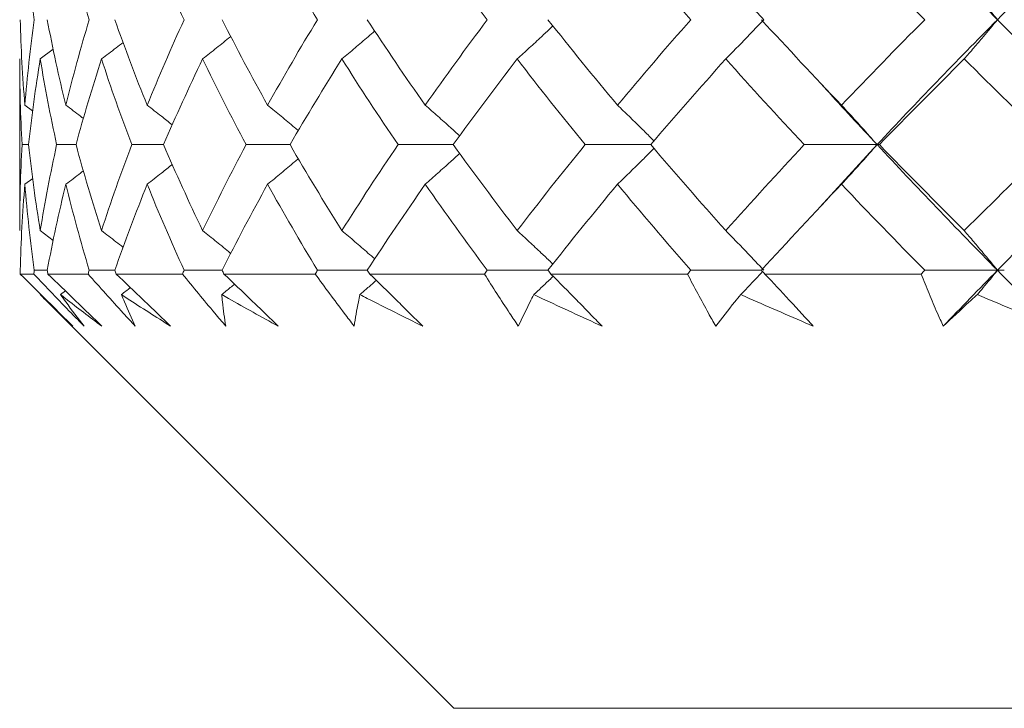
# Model space of a CAD drawing. Header units: inches. Extents: x 1.8 to 31.6, y 1.9 to 20.6.
# Tile 64 of 81: x 29.377 to 29.66, y 9.881 to 10.079. Entities that reach past the tile are written whole.
import ezdxf

# ---------------------------------------------------------------- set-up
doc = ezdxf.new("R2010")
doc.units = ezdxf.units.IN
doc.header["$MEASUREMENT"] = 0

msp = doc.modelspace()

# ---------------------------------------------------------------- linework, layer by layer
at = {"color": 7, "linetype": 'Continuous', "lineweight": 15}
for p, q in [((29.38263, 10.06806), (29.38639, 10.07086)), ((29.37672, 10.06806), (29.37672, 10.01864)), ((29.3782, 10.05476), (29.38044, 10.0531)), ((29.37927, 10.0434), (29.37741, 10.0434)), ((29.39293, 10.0434), (29.38736, 10.0434)), ((29.41815, 10.0434), (29.40897, 10.0434)), ((29.45455, 10.0434), (29.4419, 10.0434)), ((29.50155, 10.0434), (29.48563, 10.0434)), ((29.55841, 10.0434), (29.53948, 10.0434)), ((29.62357, 10.0434), (29.60258, 10.0434)), ((29.62357, 10.0434), (29.60721, 10.02553)), ((29.62357, 10.0434), (29.62423, 10.0434)), ((29.3782, 10.03201), (29.38047, 10.0337)), ((29.38263, 10.01864), (29.38637, 10.01584)), ((29.38464, 10.00723), (29.38091, 10.00723)), ((29.40411, 10.00723), (29.39673, 10.00723)), ((29.43499, 10.00723), (29.42405, 10.00723)), ((29.47677, 10.00723), (29.46246, 10.00723)), ((29.5288, 10.00723), (29.51134, 10.00723)), ((29.59026, 10.00723), (29.56993, 10.00723)), ((29.65821, 10.00723), (29.6373, 10.00723)), ((29.65821, 10.00723), (29.66019, 10.00723)), ((29.38077, 10.00614), (29.37689, 10.00614)), ((29.3964, 10.00614), (29.38484, 10.00614)), ((29.42356, 10.00614), (29.40449, 10.00614)), ((29.4618, 10.00614), (29.43553, 10.00614)), ((29.51053, 10.00614), (29.47748, 10.00614)), ((29.56898, 10.00614), (29.52966, 10.00614)), ((29.63623, 10.00614), (29.59125, 10.00614)), ((29.3885, 10.00023), (29.38988, 10.00129)), ((29.38263, 10.00023), (29.50172, 9.88114)), ((30.12672, 9.88114), (29.50172, 9.88114))]:
    msp.add_line(p, q, dxfattribs=at)
for points in [[(29.62357, 10.11504), (29.63479, 10.10316), (29.64632, 10.09134), (29.65821, 10.07937)], [(29.69469, 10.11504), (29.68224, 10.10316), (29.6701, 10.09134), (29.65821, 10.07937)], [(29.3782, 10.10382), (29.37887, 10.09572), (29.37977, 10.08757), (29.38091, 10.07937)], [(29.39, 10.10382), (29.39201, 10.09572), (29.39425, 10.08757), (29.39673, 10.07937)], [(29.41342, 10.10382), (29.41674, 10.09572), (29.42028, 10.08757), (29.42405, 10.07937)], [(29.44809, 10.10382), (29.45267, 10.09572), (29.45746, 10.08757), (29.46246, 10.07937)], [(29.49347, 10.10382), (29.49922, 10.09572), (29.50518, 10.08757), (29.51134, 10.07937)], [(29.54883, 10.10382), (29.55567, 10.09572), (29.56271, 10.08757), (29.56993, 10.07937)], [(29.6133, 10.10382), (29.62113, 10.09572), (29.62913, 10.08757), (29.6373, 10.07937)], [(29.37686, 10.07937), (29.37707, 10.07121), (29.37752, 10.063), (29.3782, 10.05476)], [(29.38091, 10.07937), (29.37978, 10.07121), (29.37887, 10.063), (29.3782, 10.05476)], [(29.38464, 10.07937), (29.38619, 10.07121), (29.38798, 10.063), (29.39, 10.05476)], [(29.39673, 10.07937), (29.39426, 10.07121), (29.39202, 10.063), (29.39, 10.05476)], [(29.40411, 10.07937), (29.40699, 10.07121), (29.41009, 10.063), (29.41342, 10.05476)], [(29.42405, 10.07937), (29.4203, 10.07121), (29.41675, 10.063), (29.41342, 10.05476)], [(29.43499, 10.07937), (29.43914, 10.07121), (29.44351, 10.063), (29.44809, 10.05476)], [(29.46246, 10.07937), (29.45747, 10.07121), (29.45268, 10.063), (29.44809, 10.05476)], [(29.47677, 10.07937), (29.48213, 10.07121), (29.4877, 10.063), (29.49347, 10.05476)], [(29.51134, 10.07937), (29.5052, 10.07121), (29.49924, 10.063), (29.49347, 10.05476)], [(29.5288, 10.07937), (29.53529, 10.07121), (29.54196, 10.063), (29.54883, 10.05476)], [(29.56993, 10.07937), (29.56273, 10.07121), (29.5557, 10.063), (29.54883, 10.05476)], [(29.59026, 10.07937), (29.59777, 10.07121), (29.60545, 10.063), (29.6133, 10.05476)], [(29.6373, 10.07937), (29.62916, 10.07121), (29.62116, 10.063), (29.6133, 10.05476)], [(29.65821, 10.07937), (29.64637, 10.06745), (29.63481, 10.05545), (29.62357, 10.0434)], [(29.65821, 10.07937), (29.67005, 10.06745), (29.68222, 10.05545), (29.69469, 10.0434)], [(29.37672, 10.06806), (29.37672, 10.05987), (29.37695, 10.05165), (29.37741, 10.0434)], [(29.38263, 10.06806), (29.38128, 10.05987), (29.38016, 10.05165), (29.37927, 10.0434)], [(29.38263, 10.06806), (29.38398, 10.05987), (29.38555, 10.05165), (29.38736, 10.0434)], [(29.40028, 10.06806), (29.39761, 10.05987), (29.39515, 10.05165), (29.39293, 10.0434)], [(29.40028, 10.06806), (29.40295, 10.05987), (29.40585, 10.05165), (29.40897, 10.0434)], [(29.42938, 10.06806), (29.42543, 10.05987), (29.42168, 10.05165), (29.41815, 10.0434)], [(29.42938, 10.06806), (29.43334, 10.05987), (29.43751, 10.05165), (29.4419, 10.0434)], [(29.46949, 10.06806), (29.46431, 10.05987), (29.45933, 10.05165), (29.45455, 10.0434)], [(29.46949, 10.06806), (29.47466, 10.05987), (29.48005, 10.05165), (29.48563, 10.0434)], [(29.51995, 10.06806), (29.51364, 10.05987), (29.5075, 10.05165), (29.50155, 10.0434)], [(29.51995, 10.06806), (29.52627, 10.05987), (29.53278, 10.05165), (29.53948, 10.0434)], [(29.57999, 10.06806), (29.57263, 10.05987), (29.56544, 10.05165), (29.55841, 10.0434)], [(29.57999, 10.06806), (29.58734, 10.05987), (29.59488, 10.05165), (29.60258, 10.0434)], [(29.64865, 10.06806), (29.64037, 10.05987), (29.63223, 10.05165), (29.62423, 10.0434)], [(29.64865, 10.06806), (29.65693, 10.05987), (29.66536, 10.05165), (29.67395, 10.0434)], [(29.37741, 10.0434), (29.37695, 10.03516), (29.37672, 10.02691), (29.37672, 10.01864)], [(29.37927, 10.0434), (29.38016, 10.03516), (29.38128, 10.02691), (29.38263, 10.01864)], [(29.38736, 10.0434), (29.38556, 10.03516), (29.38398, 10.02691), (29.38263, 10.01864)], [(29.39293, 10.0434), (29.39515, 10.03516), (29.3976, 10.02691), (29.40028, 10.01864)], [(29.40897, 10.0434), (29.40585, 10.03516), (29.40295, 10.02691), (29.40028, 10.01864)], [(29.41815, 10.0434), (29.42168, 10.03516), (29.42542, 10.02691), (29.42938, 10.01864)], [(29.4419, 10.0434), (29.43752, 10.03516), (29.43335, 10.02691), (29.42938, 10.01864)], [(29.45455, 10.0434), (29.45932, 10.03516), (29.4643, 10.02691), (29.46949, 10.01864)], [(29.48563, 10.0434), (29.48006, 10.03516), (29.47467, 10.02691), (29.46949, 10.01864)], [(29.50155, 10.0434), (29.50749, 10.03516), (29.51363, 10.02691), (29.51995, 10.01864)], [(29.53948, 10.0434), (29.53279, 10.03516), (29.52628, 10.02691), (29.51995, 10.01864)], [(29.55841, 10.0434), (29.56543, 10.03516), (29.57262, 10.02691), (29.57999, 10.01864)], [(29.60258, 10.0434), (29.59489, 10.03516), (29.58736, 10.02691), (29.57999, 10.01864)], [(29.62357, 10.0434), (29.63478, 10.03138), (29.64634, 10.01931), (29.65821, 10.00723)], [(29.62423, 10.0434), (29.63221, 10.03516), (29.64035, 10.02691), (29.64865, 10.01864)], [(29.67395, 10.0434), (29.66538, 10.03516), (29.65694, 10.02691), (29.64865, 10.01864)], [(29.69469, 10.0434), (29.68225, 10.03138), (29.67008, 10.01931), (29.65821, 10.00723)], [(29.3782, 10.03201), (29.37752, 10.02376), (29.37708, 10.0155), (29.37686, 10.00723)], [(29.3782, 10.03201), (29.37887, 10.02376), (29.37978, 10.0155), (29.38091, 10.00723)], [(29.39, 10.03201), (29.38799, 10.02376), (29.3862, 10.0155), (29.38464, 10.00723)], [(29.39, 10.03201), (29.39201, 10.02376), (29.39426, 10.0155), (29.39673, 10.00723)], [(29.41342, 10.03201), (29.4101, 10.02376), (29.407, 10.0155), (29.40411, 10.00723)], [(29.41342, 10.03201), (29.41674, 10.02376), (29.42029, 10.0155), (29.42405, 10.00723)], [(29.44809, 10.03201), (29.44352, 10.02376), (29.43915, 10.0155), (29.43499, 10.00723)], [(29.44809, 10.03201), (29.45267, 10.02376), (29.45746, 10.0155), (29.46246, 10.00723)], [(29.49347, 10.03201), (29.48771, 10.02376), (29.48214, 10.0155), (29.47677, 10.00723)], [(29.49347, 10.03201), (29.49923, 10.02376), (29.50519, 10.0155), (29.51134, 10.00723)], [(29.54883, 10.03201), (29.54198, 10.02376), (29.5353, 10.0155), (29.5288, 10.00723)], [(29.54883, 10.03201), (29.55568, 10.02376), (29.56272, 10.0155), (29.56993, 10.00723)], [(29.6133, 10.03201), (29.60547, 10.02376), (29.59778, 10.0155), (29.59026, 10.00723)], [(29.6133, 10.03201), (29.62114, 10.02376), (29.62914, 10.0155), (29.6373, 10.00723)], [(29.37686, 10.00723), (29.37687, 10.00686), (29.37688, 10.0065), (29.37689, 10.00614)], [(29.38091, 10.00723), (29.38086, 10.00686), (29.38081, 10.0065), (29.38077, 10.00614)], [(29.38464, 10.00723), (29.3847, 10.00686), (29.38477, 10.0065), (29.38484, 10.00614)], [(29.39673, 10.00723), (29.39662, 10.00686), (29.39651, 10.0065), (29.3964, 10.00614)], [(29.40411, 10.00723), (29.40424, 10.00686), (29.40437, 10.0065), (29.40449, 10.00614)], [(29.42405, 10.00723), (29.42389, 10.00686), (29.42372, 10.0065), (29.42356, 10.00614)], [(29.43499, 10.00723), (29.43517, 10.00686), (29.43535, 10.0065), (29.43553, 10.00614)], [(29.46246, 10.00723), (29.46224, 10.00686), (29.46202, 10.0065), (29.4618, 10.00614)], [(29.47677, 10.00723), (29.477, 10.00686), (29.47724, 10.0065), (29.47748, 10.00614)], [(29.51134, 10.00723), (29.51107, 10.00686), (29.5108, 10.0065), (29.51053, 10.00614)], [(29.5288, 10.00723), (29.52909, 10.00686), (29.52937, 10.0065), (29.52966, 10.00614)], [(29.56993, 10.00723), (29.56961, 10.00686), (29.5693, 10.0065), (29.56898, 10.00614)], [(29.59026, 10.00723), (29.59059, 10.00686), (29.59092, 10.0065), (29.59125, 10.00614)], [(29.6373, 10.00723), (29.63694, 10.00686), (29.63658, 10.0065), (29.63623, 10.00614)], [(29.65821, 10.00723), (29.65294, 10.00187), (29.64774, 9.9965), (29.64259, 9.99114)], [(29.65821, 10.00723), (29.66347, 10.00187), (29.6688, 9.9965), (29.67419, 9.99114)]]:
    msp.add_open_spline(points, degree=3, dxfattribs=at)
for points, knots in [([(29.57999, 10.09065), (29.58104, 10.0896), (29.58209, 10.08854), (29.58313, 10.08748), (29.58418, 10.08641), (29.58522, 10.08535), (29.58626, 10.08427), (29.58782, 10.08265), (29.58938, 10.08102), (29.59092, 10.07937)], [0, 0, 0, 0, 0.0001359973, 0.0001359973, 0.0001359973, 0.0002719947, 0.0002719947, 0.0002719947, 0.0004766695, 0.0004766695, 0.0004766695, 0.0004766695]), ([(29.64865, 10.09065), (29.64957, 10.0896), (29.65048, 10.08854), (29.6514, 10.08748), (29.65231, 10.08641), (29.65322, 10.08535), (29.65413, 10.08427), (29.6555, 10.08265), (29.65686, 10.08102), (29.65821, 10.07937)], [0, 0, 0, 0, 0.0001359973, 0.0001359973, 0.0001359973, 0.0002719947, 0.0002719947, 0.0002719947, 0.0004766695, 0.0004766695, 0.0004766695, 0.0004766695]), ([(29.51995, 10.06806), (29.52112, 10.06912), (29.52344, 10.07124), (29.52662, 10.07419), (29.52888, 10.07631), (29.52999, 10.07737), (29.53023, 10.0776)], [0, 0, 0, 0, 0.3370691, 0.6741382, 0.9284089, 1, 1, 1, 1]), ([(29.57999, 10.06806), (29.58104, 10.06912), (29.58208, 10.07018), (29.58313, 10.07124), (29.58417, 10.07231), (29.58521, 10.07338), (29.58625, 10.07446), (29.58781, 10.07608), (29.58937, 10.07772), (29.59092, 10.07937)], [0, 0, 0, 0, 0.0001359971, 0.0001359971, 0.0001359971, 0.0002719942, 0.0002719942, 0.0002719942, 0.00047718, 0.00047718, 0.00047718, 0.00047718]), ([(29.64865, 10.06806), (29.64956, 10.06912), (29.65048, 10.07018), (29.65139, 10.07124), (29.6523, 10.07231), (29.65321, 10.07338), (29.65412, 10.07446), (29.65549, 10.07608), (29.65685, 10.07772), (29.65821, 10.07937)], [0, 0, 0, 0, 0.0001359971, 0.0001359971, 0.0001359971, 0.0002719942, 0.0002719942, 0.0002719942, 0.00047718, 0.00047718, 0.00047718, 0.00047718]), ([(29.42938, 10.06806), (29.43072, 10.06912), (29.43339, 10.07124), (29.43609, 10.07341), (29.43745, 10.07453), (29.4375, 10.07456)], [0, 0, 0, 0, 0.49199, 0.983981, 1, 1, 1, 1]), ([(29.46949, 10.06806), (29.47074, 10.06912), (29.47326, 10.07124), (29.47641, 10.07393), (29.4783, 10.07557), (29.47894, 10.07613)], [0, 0, 0, 0, 0.397477, 0.794954, 1, 1, 1, 1]), ([(29.40028, 10.06806), (29.40167, 10.06912), (29.40376, 10.0707), (29.40582, 10.07231), (29.40651, 10.07284)], [0, 0, 0, 0, 0.668034, 1, 1, 1, 1]), ([(29.60721, 10.06121), (29.60779, 10.06056), (29.61309, 10.05464), (29.61863, 10.0487), (29.62357, 10.0434)], [0, 0, 0, 0, 0.108619, 1, 1, 1, 1]), ([(29.39, 10.05476), (29.39141, 10.05371), (29.3931, 10.05244), (29.39478, 10.05115), (29.39506, 10.05094)], [0, 0, 0, 0, 0.8347359, 1, 1, 1, 1]), ([(29.41342, 10.05476), (29.41479, 10.05371), (29.41721, 10.05183), (29.41961, 10.04992), (29.42065, 10.04908)], [0, 0, 0, 0, 0.564106, 1, 1, 1, 1]), ([(29.44809, 10.05476), (29.44939, 10.0537), (29.45199, 10.05158), (29.45493, 10.04913), (29.45658, 10.04774), (29.45694, 10.04744)], [0, 0, 0, 0, 0.438298, 0.876596, 1, 1, 1, 1]), ([(29.49347, 10.05476), (29.49468, 10.05371), (29.49589, 10.05265), (29.4971, 10.05158), (29.49831, 10.05051), (29.49951, 10.04943), (29.50071, 10.04835), (29.50161, 10.04754), (29.5025, 10.04673), (29.5034, 10.04592)], [0, 0, 0, 0, 0.0001359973, 0.0001359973, 0.0001359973, 0.0002719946, 0.0002719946, 0.0002719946, 0.000373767, 0.000373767, 0.000373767, 0.000373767]), ([(29.54883, 10.05476), (29.54994, 10.0537), (29.55215, 10.05158), (29.55517, 10.04862), (29.55757, 10.04624), (29.55886, 10.04494), (29.55933, 10.04446)], [0, 0, 0, 0, 0.313419, 0.626839, 0.864289, 1, 1, 1, 1]), ([(29.6133, 10.05476), (29.61429, 10.05371), (29.61527, 10.05265), (29.61625, 10.05158), (29.61723, 10.05051), (29.6182, 10.04943), (29.61918, 10.04835), (29.62065, 10.04671), (29.62211, 10.04506), (29.62357, 10.0434)], [0, 0, 0, 0, 0.0001359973, 0.0001359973, 0.0001359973, 0.0002719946, 0.0002719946, 0.0002719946, 0.0004780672, 0.0004780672, 0.0004780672, 0.0004780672]), ([(29.6133, 10.03201), (29.61429, 10.03307), (29.61527, 10.03413), (29.61625, 10.0352), (29.61722, 10.03628), (29.6182, 10.03735), (29.61917, 10.03843), (29.62064, 10.04007), (29.62211, 10.04173), (29.62357, 10.0434)], [0, 0, 0, 0, 0.0001359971, 0.0001359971, 0.0001359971, 0.0002719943, 0.0002719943, 0.0002719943, 0.0004783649, 0.0004783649, 0.0004783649, 0.0004783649]), ([(29.49347, 10.03201), (29.49468, 10.03307), (29.49589, 10.03413), (29.4971, 10.0352), (29.4983, 10.03628), (29.49951, 10.03735), (29.5007, 10.03843), (29.5016, 10.03925), (29.5025, 10.04006), (29.5034, 10.04088)], [0, 0, 0, 0, 0.0001359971, 0.0001359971, 0.0001359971, 0.0002719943, 0.0002719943, 0.0002719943, 0.000374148, 0.000374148, 0.000374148, 0.000374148]), ([(29.54883, 10.03201), (29.54994, 10.03307), (29.55215, 10.0352), (29.55517, 10.03817), (29.55756, 10.04055), (29.55886, 10.04186), (29.55933, 10.04233)], [0, 0, 0, 0, 0.313187, 0.626374, 0.863993, 1, 1, 1, 1]), ([(29.41342, 10.03201), (29.41479, 10.03307), (29.41721, 10.03496), (29.41962, 10.03688), (29.42067, 10.03771)], [0, 0, 0, 0, 0.562692, 1, 1, 1, 1]), ([(29.44809, 10.03201), (29.44939, 10.03307), (29.45199, 10.0352), (29.45493, 10.03766), (29.45658, 10.03905), (29.45694, 10.03936)], [0, 0, 0, 0, 0.437627, 0.875255, 1, 1, 1, 1]), ([(29.39, 10.03201), (29.39141, 10.03307), (29.39311, 10.03435), (29.39479, 10.03564), (29.39508, 10.03586)], [0, 0, 0, 0, 0.83075, 1, 1, 1, 1]), ([(29.40028, 10.01864), (29.40167, 10.01758), (29.40375, 10.01599), (29.40581, 10.01437), (29.4065, 10.01383)], [0, 0, 0, 0, 0.667652, 1, 1, 1, 1]), ([(29.42938, 10.01864), (29.43072, 10.01758), (29.43338, 10.01545), (29.43608, 10.01326), (29.43744, 10.01213), (29.43749, 10.01209)], [0, 0, 0, 0, 0.491003, 0.982006, 1, 1, 1, 1]), ([(29.46949, 10.01864), (29.47074, 10.01758), (29.47325, 10.01545), (29.4764, 10.01273), (29.47828, 10.01107), (29.47893, 10.0105)], [0, 0, 0, 0, 0.396398, 0.792795, 1, 1, 1, 1]), ([(29.51995, 10.01864), (29.52111, 10.01758), (29.52343, 10.01545), (29.52661, 10.01247), (29.52887, 10.01033), (29.52998, 10.00925), (29.53023, 10.00902)], [0, 0, 0, 0, 0.336024, 0.672049, 0.927508, 1, 1, 1, 1]), ([(29.57999, 10.01864), (29.58104, 10.01758), (29.58208, 10.01651), (29.58312, 10.01544), (29.58416, 10.01437), (29.5852, 10.01329), (29.58623, 10.01221), (29.5878, 10.01056), (29.58937, 10.0089), (29.59092, 10.00723)], [0, 0, 0, 0, 0.0001359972, 0.0001359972, 0.0001359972, 0.0002719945, 0.0002719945, 0.0002719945, 0.0004787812, 0.0004787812, 0.0004787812, 0.0004787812]), ([(29.64865, 10.01864), (29.64956, 10.01758), (29.65047, 10.01651), (29.65138, 10.01544), (29.65229, 10.01437), (29.6532, 10.01329), (29.65411, 10.01221), (29.65548, 10.01056), (29.65685, 10.0089), (29.65821, 10.00723)], [0, 0, 0, 0, 0.0001359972, 0.0001359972, 0.0001359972, 0.0002719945, 0.0002719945, 0.0002719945, 0.0004787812, 0.0004787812, 0.0004787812, 0.0004787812]), ([(29.5843, 10.00023), (29.58494, 10.0009), (29.58637, 10.00239), (29.58847, 10.0046), (29.58992, 10.00615), (29.59059, 10.00687)], [0, 0, 0, 0, 0.305434, 0.679424, 1, 1, 1, 1]), ([(29.65242, 10.00023), (29.65298, 10.0009), (29.65354, 10.00157), (29.6541, 10.00224), (29.65548, 10.00389), (29.65685, 10.00555), (29.65821, 10.00723)], [0.0001875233, 0.0001875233, 0.0001875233, 0.0001875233, 0.0002719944, 0.0002719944, 0.0002719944, 0.0004788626, 0.0004788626, 0.0004788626, 0.0004788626]), ([(29.37689, 10.00614), (29.3794, 10.00365), (29.38191, 10.00116), (29.38443, 9.99866), (29.38569, 9.99741), (29.38695, 9.99616), (29.38821, 9.9949), (29.38947, 9.99365), (29.39074, 9.9924), (29.392, 9.99114)], [0, 0, 0, 0, 0.0002756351, 0.0002756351, 0.0002756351, 0.0004135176, 0.0004135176, 0.0004135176, 0.0005514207, 0.0005514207, 0.0005514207, 0.0005514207]), ([(29.39523, 9.99114), (29.39401, 9.9924), (29.3928, 9.99365), (29.39159, 9.9949), (29.38977, 9.99678), (29.38796, 9.99866), (29.38616, 10.00053), (29.38435, 10.0024), (29.38256, 10.00427), (29.38077, 10.00614)], [0, 0, 0, 0, 0.0001378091, 0.0001378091, 0.0001378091, 0.000344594, 0.000344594, 0.000344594, 0.0005514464, 0.0005514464, 0.0005514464, 0.0005514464]), ([(29.38484, 10.00614), (29.38743, 10.00365), (29.39001, 10.00116), (29.3926, 9.99866), (29.39389, 9.99741), (29.39519, 9.99616), (29.39648, 9.9949), (29.39778, 9.99365), (29.39907, 9.9924), (29.40036, 9.99114)], [0, 0, 0, 0, 0.0002756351, 0.0002756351, 0.0002756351, 0.0004135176, 0.0004135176, 0.0004135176, 0.0005514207, 0.0005514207, 0.0005514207, 0.0005514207]), ([(29.40998, 9.99114), (29.40884, 9.9924), (29.40769, 9.99365), (29.40655, 9.9949), (29.40484, 9.99678), (29.40314, 9.99866), (29.40145, 10.00053), (29.39976, 10.0024), (29.39808, 10.00427), (29.3964, 10.00614)], [0, 0, 0, 0, 0.0001378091, 0.0001378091, 0.0001378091, 0.000344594, 0.000344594, 0.000344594, 0.0005514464, 0.0005514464, 0.0005514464, 0.0005514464]), ([(29.40449, 10.00614), (29.40712, 10.00365), (29.40974, 10.00116), (29.41235, 9.99866), (29.41366, 9.99741), (29.41496, 9.99616), (29.41627, 9.9949), (29.41758, 9.99365), (29.41888, 9.9924), (29.42018, 9.99114)], [0, 0, 0, 0, 0.0002756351, 0.0002756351, 0.0002756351, 0.0004135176, 0.0004135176, 0.0004135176, 0.0005514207, 0.0005514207, 0.0005514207, 0.0005514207]), ([(29.43605, 9.99114), (29.43499, 9.9924), (29.43393, 9.99365), (29.43288, 9.9949), (29.4313, 9.99678), (29.42974, 9.99866), (29.42818, 10.00053), (29.42663, 10.0024), (29.42509, 10.00427), (29.42356, 10.00614)], [0, 0, 0, 0, 0.0001378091, 0.0001378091, 0.0001378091, 0.000344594, 0.000344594, 0.000344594, 0.0005514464, 0.0005514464, 0.0005514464, 0.0005514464]), ([(29.43553, 10.00614), (29.43815, 10.00365), (29.44077, 10.00116), (29.44337, 9.99866), (29.44467, 9.99741), (29.44597, 9.99616), (29.44726, 9.9949), (29.44856, 9.99365), (29.44985, 9.9924), (29.45114, 9.99114)], [0, 0, 0, 0, 0.0002756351, 0.0002756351, 0.0002756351, 0.0004135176, 0.0004135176, 0.0004135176, 0.0005514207, 0.0005514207, 0.0005514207, 0.0005514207]), ([(29.473, 9.99114), (29.47204, 9.9924), (29.47109, 9.99365), (29.47015, 9.9949), (29.46873, 9.99678), (29.46732, 9.99866), (29.46593, 10.00053), (29.46454, 10.0024), (29.46317, 10.00427), (29.4618, 10.00614)], [0, 0, 0, 0, 0.0001378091, 0.0001378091, 0.0001378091, 0.000344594, 0.000344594, 0.000344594, 0.0005514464, 0.0005514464, 0.0005514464, 0.0005514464]), ([(29.47467, 10.00023), (29.47544, 10.0009), (29.47701, 10.00225), (29.47857, 10.00362), (29.47935, 10.00432)], [0, 0, 0, 0, 0.493795, 1, 1, 1, 1]), ([(29.47748, 10.00614), (29.48005, 10.00365), (29.48261, 10.00116), (29.48516, 9.99866), (29.48643, 9.99741), (29.4877, 9.99616), (29.48897, 9.9949), (29.49024, 9.99365), (29.4915, 9.9924), (29.49276, 9.99114)], [0, 0, 0, 0, 0.0002756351, 0.0002756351, 0.0002756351, 0.0004135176, 0.0004135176, 0.0004135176, 0.0005514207, 0.0005514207, 0.0005514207, 0.0005514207]), ([(29.52027, 9.99114), (29.51943, 9.9924), (29.51859, 9.99365), (29.51777, 9.9949), (29.51653, 9.99678), (29.51531, 9.99866), (29.5141, 10.00053), (29.5129, 10.0024), (29.51171, 10.00427), (29.51053, 10.00614)], [0, 0, 0, 0, 0.0001378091, 0.0001378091, 0.0001378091, 0.000344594, 0.000344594, 0.000344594, 0.0005514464, 0.0005514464, 0.0005514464, 0.0005514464]), ([(29.52474, 10.00023), (29.52545, 10.0009), (29.52704, 10.00239), (29.52889, 10.00415), (29.53003, 10.00524), (29.53029, 10.0055)], [0, 0, 0, 0, 0.3840128, 0.8542206, 1, 1, 1, 1]), ([(29.52966, 10.00614), (29.53215, 10.00365), (29.53462, 10.00116), (29.53707, 9.99866), (29.5383, 9.99741), (29.53952, 9.99616), (29.54074, 9.9949), (29.54195, 9.99365), (29.54316, 9.9924), (29.54437, 9.99114)], [0, 0, 0, 0, 0.0002756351, 0.0002756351, 0.0002756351, 0.0004135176, 0.0004135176, 0.0004135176, 0.0005514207, 0.0005514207, 0.0005514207, 0.0005514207]), ([(29.5771, 9.99114), (29.57639, 9.9924), (29.57569, 9.99365), (29.57499, 9.9949), (29.57395, 9.99678), (29.57293, 9.99866), (29.57193, 10.00053), (29.57093, 10.0024), (29.56995, 10.00427), (29.56898, 10.00614)], [0, 0, 0, 0, 0.0001378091, 0.0001378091, 0.0001378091, 0.000344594, 0.000344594, 0.000344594, 0.0005514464, 0.0005514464, 0.0005514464, 0.0005514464]), ([(29.59125, 10.00614), (29.59362, 10.00365), (29.59596, 10.00116), (29.59828, 9.99866), (29.59944, 9.99741), (29.6006, 9.99616), (29.60174, 9.9949), (29.60289, 9.99365), (29.60403, 9.9924), (29.60517, 9.99114)], [0, 0, 0, 0, 0.0002756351, 0.0002756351, 0.0002756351, 0.0004135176, 0.0004135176, 0.0004135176, 0.0005514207, 0.0005514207, 0.0005514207, 0.0005514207]), ([(29.64259, 9.99114), (29.64203, 9.9924), (29.64147, 9.99365), (29.64092, 9.9949), (29.6401, 9.99678), (29.63929, 9.99866), (29.63851, 10.00053), (29.63773, 10.0024), (29.63697, 10.00427), (29.63623, 10.00614)], [0, 0, 0, 0, 0.0001378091, 0.0001378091, 0.0001378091, 0.000344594, 0.000344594, 0.000344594, 0.0005514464, 0.0005514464, 0.0005514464, 0.0005514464]), ([(29.406, 10.00023), (29.40686, 10.0009), (29.40772, 10.00157), (29.40857, 10.00224), (29.40857, 10.00224), (29.40858, 10.00225), (29.40858, 10.00225)], [0.00018752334, 0.00018752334, 0.00018752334, 0.00018752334, 0.00027199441, 0.00027199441, 0.00027199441, 0.00027250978, 0.00027250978, 0.00027250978, 0.00027250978]), ([(29.43488, 10.00023), (29.4357, 10.0009), (29.43693, 10.0019), (29.43816, 10.00291), (29.43857, 10.00325)], [0, 0, 0, 0, 0.666809, 1, 1, 1, 1]), ([(29.392, 9.99114), (29.39058, 9.99247), (29.38919, 9.99381), (29.3878, 9.99514), (29.38642, 9.99647), (29.38506, 9.99781), (29.38371, 9.99915), (29.38335, 9.99951), (29.38299, 9.99987), (29.38263, 10.00023)], [0, 0, 0, 0, 0.0002719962, 0.0002719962, 0.0002719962, 0.0005439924, 0.0005439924, 0.0005439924, 0.0006173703, 0.0006173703, 0.0006173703, 0.0006173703]), ([(29.3885, 10.00023), (29.38899, 9.99952), (29.3895, 9.99882), (29.39, 9.99812), (29.39169, 9.99579), (29.39343, 9.99346), (29.39523, 9.99114)], [0.0004009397, 0.0004009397, 0.0004009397, 0.0004009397, 0.0005439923, 0.0005439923, 0.0005439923, 0.0010183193, 0.0010183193, 0.0010183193, 0.0010183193]), ([(29.40036, 9.99114), (29.39858, 9.99247), (29.39682, 9.99381), (29.39507, 9.99514), (29.39332, 9.99647), (29.39159, 9.99781), (29.38988, 9.99915), (29.38942, 9.99951), (29.38896, 9.99987), (29.3885, 10.00023)], [0, 0, 0, 0, 0.0002719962, 0.0002719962, 0.0002719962, 0.0005439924, 0.0005439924, 0.0005439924, 0.0006173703, 0.0006173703, 0.0006173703, 0.0006173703]), ([(29.406, 10.00023), (29.40629, 9.99952), (29.40658, 9.99882), (29.40687, 9.99812), (29.40785, 9.99579), (29.40889, 9.99346), (29.40998, 9.99114)], [0.0004009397, 0.0004009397, 0.0004009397, 0.0004009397, 0.0005439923, 0.0005439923, 0.0005439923, 0.0010183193, 0.0010183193, 0.0010183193, 0.0010183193]), ([(29.42018, 9.99114), (29.41807, 9.99247), (29.41596, 9.99381), (29.41388, 9.99514), (29.41179, 9.99647), (29.40972, 9.99781), (29.40767, 9.99915), (29.40711, 9.99951), (29.40656, 9.99987), (29.406, 10.00023)], [0, 0, 0, 0, 0.0002719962, 0.0002719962, 0.0002719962, 0.0005439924, 0.0005439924, 0.0005439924, 0.0006173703, 0.0006173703, 0.0006173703, 0.0006173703]), ([(29.43488, 10.00023), (29.43495, 9.99952), (29.43502, 9.99882), (29.4351, 9.99812), (29.43536, 9.99579), (29.43567, 9.99346), (29.43605, 9.99114)], [0.0004009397, 0.0004009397, 0.0004009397, 0.0004009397, 0.0005439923, 0.0005439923, 0.0005439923, 0.0010183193, 0.0010183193, 0.0010183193, 0.0010183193]), ([(29.45114, 9.99114), (29.44872, 9.99247), (29.44632, 9.99381), (29.44393, 9.99514), (29.44153, 9.99647), (29.43916, 9.99781), (29.43679, 9.99915), (29.43615, 9.99951), (29.43552, 9.99987), (29.43488, 10.00023)], [0, 0, 0, 0, 0.0002719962, 0.0002719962, 0.0002719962, 0.0005439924, 0.0005439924, 0.0005439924, 0.0006173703, 0.0006173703, 0.0006173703, 0.0006173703]), ([(29.47467, 10.00023), (29.47452, 9.99952), (29.47437, 9.99882), (29.47423, 9.99812), (29.47376, 9.99579), (29.47335, 9.99346), (29.473, 9.99114)], [0.0004009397, 0.0004009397, 0.0004009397, 0.0004009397, 0.0005439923, 0.0005439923, 0.0005439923, 0.0010183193, 0.0010183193, 0.0010183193, 0.0010183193]), ([(29.49276, 9.99114), (29.49007, 9.99247), (29.4874, 9.99381), (29.48474, 9.99514), (29.48208, 9.99647), (29.47943, 9.99781), (29.4768, 9.99915), (29.47609, 9.99951), (29.47538, 9.99987), (29.47467, 10.00023)], [0, 0, 0, 0, 0.0002719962, 0.0002719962, 0.0002719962, 0.0005439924, 0.0005439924, 0.0005439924, 0.0006173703, 0.0006173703, 0.0006173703, 0.0006173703]), ([(29.52474, 10.00023), (29.52437, 9.99952), (29.52401, 9.99882), (29.52365, 9.99812), (29.52246, 9.99579), (29.52134, 9.99346), (29.52027, 9.99114)], [0.0004009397, 0.0004009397, 0.0004009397, 0.0004009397, 0.0005439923, 0.0005439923, 0.0005439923, 0.0010183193, 0.0010183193, 0.0010183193, 0.0010183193]), ([(29.54437, 9.99114), (29.54146, 9.99247), (29.53857, 9.99381), (29.53568, 9.99514), (29.5328, 9.99647), (29.52992, 9.99781), (29.52705, 9.99915), (29.52628, 9.99951), (29.52551, 9.99987), (29.52474, 10.00023)], [0, 0, 0, 0, 0.0002719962, 0.0002719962, 0.0002719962, 0.0005439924, 0.0005439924, 0.0005439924, 0.0006173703, 0.0006173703, 0.0006173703, 0.0006173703]), ([(29.5843, 10.00023), (29.58372, 9.99952), (29.58315, 9.99882), (29.58258, 9.99812), (29.5807, 9.99579), (29.57887, 9.99346), (29.5771, 9.99114)], [0.0004009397, 0.0004009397, 0.0004009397, 0.0004009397, 0.0005439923, 0.0005439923, 0.0005439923, 0.0010183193, 0.0010183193, 0.0010183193, 0.0010183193]), ([(29.60517, 9.99114), (29.60208, 9.99247), (29.59901, 9.99381), (29.59594, 9.99514), (29.59288, 9.99647), (29.58982, 9.99781), (29.58677, 9.99915), (29.58594, 9.99951), (29.58512, 9.99987), (29.5843, 10.00023)], [0, 0, 0, 0, 0.0002719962, 0.0002719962, 0.0002719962, 0.0005439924, 0.0005439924, 0.0005439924, 0.0006173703, 0.0006173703, 0.0006173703, 0.0006173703]), ([(29.65242, 10.00023), (29.65164, 9.99952), (29.65086, 9.99882), (29.65009, 9.99812), (29.64754, 9.99579), (29.64504, 9.99346), (29.64259, 9.99114)], [0.0004009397, 0.0004009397, 0.0004009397, 0.0004009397, 0.0005439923, 0.0005439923, 0.0005439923, 0.0010183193, 0.0010183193, 0.0010183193, 0.0010183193]), ([(29.67419, 9.99114), (29.67098, 9.99247), (29.66777, 9.99381), (29.66458, 9.99514), (29.66138, 9.99647), (29.65818, 9.99781), (29.655, 9.99915), (29.65414, 9.99951), (29.65328, 9.99987), (29.65242, 10.00023)], [0, 0, 0, 0, 0.0002719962, 0.0002719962, 0.0002719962, 0.0005439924, 0.0005439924, 0.0005439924, 0.0006173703, 0.0006173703, 0.0006173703, 0.0006173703])]:
    msp.add_open_spline(points, degree=3, knots=knots, dxfattribs=at)

doc.saveas('drawing.dxf')
